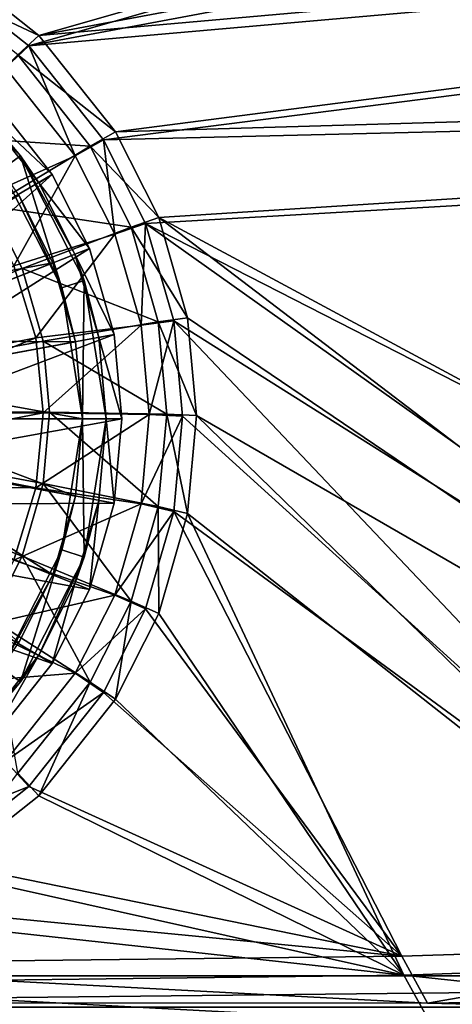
# Model space of a CAD drawing. Header units: metres. Extents: x -904 to 0, y -908 to 0.
# Tile 13 of 142: x -406 to -351, y -845 to -719. Entities that reach past the tile are written whole.
import ezdxf

# ---------------------------------------------------------------- set-up
doc = ezdxf.new("R2010")
doc.units = ezdxf.units.M

msp = doc.modelspace()

# ---------------------------------------------------------------- linework, layer by layer
at = {"layer": 'None012311'}
for points in [[(-404.84137, -722.534546, 109.562057), (-75.861374, -628.068481, 112.035744), (-416.817261, -713.039001, 109.810707)], [(-415.876404, -711.444336, 106.85144), (-73.914162, -627.004456, 109.062576), (-403.579315, -721.194397, 106.596123)], [(-404.84137, -722.534546, 109.562057), (-74.219559, -660.599548, 111.183884), (-75.861374, -628.068481, 112.035744)], [(-73.914162, -627.004456, 109.062576), (-72.197174, -659.332336, 108.216042), (-403.579315, -721.194397, 106.596123)], [(-403.579315, -721.194397, 106.596123), (-72.197174, -659.332336, 108.216042), (-69.972954, -691.634094, 107.370193)], [(-72.084244, -693.232727, 110.329353), (-74.219559, -660.599548, 111.183884), (-404.84137, -722.534546, 109.562057)], [(-403.579315, -721.194397, 106.596123), (-69.972954, -691.634094, 107.370193), (-393.825928, -733.487244, 106.274223)], [(-69.972954, -691.634094, 107.370193), (-67.241051, -723.909851, 106.525017), (-393.825928, -733.487244, 106.274223)], [(-395.34259, -734.506348, 109.248566), (-72.084244, -693.232727, 110.329353), (-404.84137, -722.534546, 109.562057)], [(-69.393501, -726.651489, 109.454254), (-72.084244, -693.232727, 110.329353), (-395.34259, -734.506348, 109.248566)], [(-417.869965, -714.474487, 99.804619), (-415.876404, -711.444336, 106.85144), (-403.579315, -721.194397, 106.596123)], [(-404.84137, -722.534546, 109.562057), (-416.817261, -713.039001, 109.810707), (-407.832184, -725.320435, 101.696388)], [(-406.253418, -723.685242, 99.563423), (-417.869965, -714.474487, 99.804619), (-403.579315, -721.194397, 106.596123)], [(-406.253418, -723.685242, 99.563423), (-403.579315, -721.194397, 106.596123), (-393.825928, -733.487244, 106.274223)], [(-404.84137, -722.534546, 109.562057), (-407.832184, -725.320435, 101.696388), (-398.936859, -736.531311, 101.402817)], [(-395.34259, -734.506348, 109.248566), (-404.84137, -722.534546, 109.562057), (-398.936859, -736.531311, 101.402817)], [(-416.793945, -733.996887, 90.684135), (-406.253418, -723.685242, 99.563423), (-397.03952, -735.297791, 99.259338)], [(-397.03952, -735.297791, 99.259338), (-406.253418, -723.685242, 99.563423), (-393.825928, -733.487244, 106.274223)], [(-393.825928, -733.487244, 106.274223), (-67.241051, -723.909851, 106.525017), (-388.329742, -744.40271, 105.988396)], [(-67.241051, -723.909851, 106.525017), (-221.515747, -834.223022, 103.636368), (-388.329742, -744.40271, 105.988396)], [(-398.936859, -736.531311, 101.402817), (-407.832184, -725.320435, 101.696388), (-411.274048, -742.059814, 93.47364)], [(-389.989258, -745.137939, 108.970169), (-69.393501, -726.651489, 109.454254), (-395.34259, -734.506348, 109.248566)], [(-220.231979, -832.017883, 106.695137), (-69.393501, -726.651489, 109.454254), (-389.989258, -745.137939, 108.970169)], [(-409.706726, -742.927856, 90.450272), (-416.793945, -733.996887, 90.684135), (-397.03952, -735.297791, 99.259338)], [(-395.34259, -734.506348, 109.248566), (-398.936859, -736.531311, 101.402817), (-393.921967, -746.490417, 101.142029)], [(-397.03952, -735.297791, 99.259338), (-393.825928, -733.487244, 106.274223), (-388.329742, -744.40271, 105.988396)], [(-389.989258, -745.137939, 108.970169), (-395.34259, -734.506348, 109.248566), (-393.921967, -746.490417, 101.142029)], [(-409.706726, -742.927856, 90.450272), (-397.03952, -735.297791, 99.259338), (-391.845978, -745.611877, 98.989258)], [(-391.845978, -745.611877, 98.989258), (-397.03952, -735.297791, 99.259338), (-388.329742, -744.40271, 105.988396)], [(-398.936859, -736.531311, 101.402817), (-411.274048, -742.059814, 93.47364), (-406.745819, -750.526184, 93.251945)], [(-393.921967, -746.490417, 101.142029), (-398.936859, -736.531311, 101.402817), (-406.745819, -750.526184, 93.251945)], [(-409.706726, -742.927856, 90.450272), (-405.705994, -750.871643, 90.242249), (-452.00235, -769.192566, 89.738754)], [(-405.705994, -750.871643, 90.242249), (-409.706726, -742.927856, 90.450272), (-391.845978, -745.611877, 98.989258)], [(-391.845978, -745.611877, 98.989258), (-388.329742, -744.40271, 105.988396), (-384.665161, -757.143738, 105.654755)], [(-388.329742, -744.40271, 105.988396), (-221.515747, -834.223022, 103.636368), (-266.758728, -837.09552, 103.56115)], [(-266.758728, -837.09552, 103.56115), (-384.665161, -757.143738, 105.654755), (-388.329742, -744.40271, 105.988396)], [(-405.705994, -750.871643, 90.242249), (-391.845978, -745.611877, 98.989258), (-388.383759, -757.649353, 98.674042)], [(-389.989258, -745.137939, 108.970169), (-393.921967, -746.490417, 101.142029), (-390.579224, -758.112427, 100.837692)], [(-388.383759, -757.649353, 98.674042), (-391.845978, -745.611877, 98.989258), (-384.665161, -757.143738, 105.654755)], [(-386.420197, -757.546936, 108.645226), (-389.989258, -745.137939, 108.970169), (-390.579224, -758.112427, 100.837692)], [(-264.074249, -834.714417, 106.624527), (-389.989258, -745.137939, 108.970169), (-386.420197, -757.546936, 108.645226)], [(-264.074249, -834.714417, 106.624527), (-220.231979, -832.017883, 106.695137), (-389.989258, -745.137939, 108.970169)], [(-393.921967, -746.490417, 101.142029), (-406.745819, -750.526184, 93.251945), (-403.95697, -759.713013, 93.011375)], [(-390.579224, -758.112427, 100.837692), (-393.921967, -746.490417, 101.142029), (-403.95697, -759.713013, 93.011375)], [(-405.705994, -750.871643, 90.242249), (-403.041473, -760.135681, 89.999664), (-452.00235, -769.192566, 89.738754)], [(-403.95697, -759.713013, 93.011375), (-406.745819, -750.526184, 93.251945), (-428.014954, -764.44635, 92.875748)], [(-403.041473, -760.135681, 89.999664), (-405.705994, -750.871643, 90.242249), (-388.383759, -757.649353, 98.674042)], [(-388.383759, -757.649353, 98.674042), (-384.665161, -757.143738, 105.654755), (-383.521851, -769.60083, 105.32856)], [(-383.521851, -769.60083, 105.32856), (-384.665161, -757.143738, 105.654755), (-266.758728, -837.09552, 103.56115)], [(-390.579224, -758.112427, 100.837692), (-403.95697, -759.713013, 93.011375), (-403.014679, -769.267212, 92.761192)], [(-403.041473, -760.135681, 89.999664), (-388.383759, -757.649353, 98.674042), (-387.303589, -769.418518, 98.36586)], [(-389.536316, -769.475403, 100.540146), (-390.579224, -758.112427, 100.837692), (-403.014679, -769.267212, 92.761192)], [(-386.420197, -757.546936, 108.645226), (-390.579224, -758.112427, 100.837692), (-389.536316, -769.475403, 100.540146)], [(-385.306641, -769.679321, 108.32753), (-386.420197, -757.546936, 108.645226), (-389.536316, -769.475403, 100.540146)], [(-387.303589, -769.418518, 98.36586), (-388.383759, -757.649353, 98.674042), (-383.521851, -769.60083, 105.32856)], [(-386.420197, -757.546936, 108.645226), (-385.306641, -769.679321, 108.32753), (-311.196381, -836.942078, 106.566193)], [(-311.196381, -836.942078, 106.566193), (-264.074249, -834.714417, 106.624527), (-386.420197, -757.546936, 108.645226)], [(-427.509125, -769.269226, 92.749458), (-403.95697, -759.713013, 93.011375), (-428.014954, -764.44635, 92.875748)], [(-403.014679, -769.267212, 92.761192), (-403.95697, -759.713013, 93.011375), (-427.509125, -769.269226, 92.749458)], [(-403.041473, -760.135681, 89.999664), (-402.210175, -769.193176, 89.762482), (-452.00235, -769.192566, 89.738754)], [(-402.210175, -769.193176, 89.762482), (-403.041473, -760.135681, 89.999664), (-387.303589, -769.418518, 98.36586)], [(-402.210175, -769.193176, 89.762482), (-403.041473, -778.250732, 89.525307), (-452.00235, -769.192566, 89.738754)], [(-403.041473, -778.250732, 89.525307), (-405.705994, -787.514771, 89.282715), (-452.00235, -769.192566, 89.738754)], [(-405.705994, -787.514771, 89.282715), (-409.706726, -795.458557, 89.074699), (-452.00235, -769.192566, 89.738754)], [(-403.9552, -778.821594, 92.511002), (-403.014679, -769.267212, 92.761192), (-428.014099, -774.092102, 92.623169)], [(-428.014099, -774.092102, 92.623169), (-403.014679, -769.267212, 92.761192), (-427.509125, -769.269226, 92.749458)], [(-389.536316, -769.475403, 100.540146), (-403.014679, -769.267212, 92.761192), (-403.9552, -778.821594, 92.511002)], [(-390.579224, -780.838379, 100.242592), (-389.536316, -769.475403, 100.540146), (-403.9552, -778.821594, 92.511002)], [(-403.041473, -778.250732, 89.525307), (-402.210175, -769.193176, 89.762482), (-388.383759, -781.187622, 98.057671)], [(-402.210175, -769.193176, 89.762482), (-387.303589, -769.418518, 98.36586), (-388.383759, -781.187622, 98.057671)], [(-385.306641, -769.679321, 108.32753), (-389.536316, -769.475403, 100.540146), (-390.579224, -780.838379, 100.242592)], [(-386.420197, -781.811707, 108.009834), (-385.306641, -769.679321, 108.32753), (-390.579224, -780.838379, 100.242592)], [(-388.383759, -781.187622, 98.057671), (-387.303589, -769.418518, 98.36586), (-384.665161, -782.057861, 105.002357)], [(-387.303589, -769.418518, 98.36586), (-383.521851, -769.60083, 105.32856), (-384.665161, -782.057861, 105.002357)], [(-385.306641, -769.679321, 108.32753), (-386.420197, -781.811707, 108.009834), (-311.196381, -836.942078, 106.566193)], [(-384.665161, -782.057861, 105.002357), (-383.521851, -769.60083, 105.32856), (-312.000671, -839.306641, 103.50325)], [(-312.000671, -839.306641, 103.50325), (-383.521851, -769.60083, 105.32856), (-266.758728, -837.09552, 103.56115)], [(-429.464813, -778.730591, 92.501701), (-403.9552, -778.821594, 92.511002), (-428.014099, -774.092102, 92.623169)], [(-405.705994, -787.514771, 89.282715), (-403.041473, -778.250732, 89.525307), (-391.845978, -793.225098, 97.742462)], [(-403.041473, -778.250732, 89.525307), (-388.383759, -781.187622, 98.057671), (-391.845978, -793.225098, 97.742462)], [(-406.74234, -788.008911, 92.270424), (-403.9552, -778.821594, 92.511002), (-429.464813, -778.730591, 92.501701)], [(-390.579224, -780.838379, 100.242592), (-403.9552, -778.821594, 92.511002), (-406.74234, -788.008911, 92.270424)], [(-393.921967, -792.460449, 99.938263), (-390.579224, -780.838379, 100.242592), (-406.74234, -788.008911, 92.270424)], [(-386.420197, -781.811707, 108.009834), (-390.579224, -780.838379, 100.242592), (-393.921967, -792.460449, 99.938263)], [(-389.989258, -794.220703, 107.684891), (-386.420197, -781.811707, 108.009834), (-393.921967, -792.460449, 99.938263)], [(-391.845978, -793.225098, 97.742462), (-388.383759, -781.187622, 98.057671), (-388.329742, -794.79895, 104.668724)], [(-386.420197, -781.811707, 108.009834), (-389.989258, -794.220703, 107.684891), (-357.419006, -838.457947, 106.526497)], [(-388.383759, -781.187622, 98.057671), (-384.665161, -782.057861, 105.002357), (-388.329742, -794.79895, 104.668724)], [(-388.329742, -794.79895, 104.668724), (-384.665161, -782.057861, 105.002357), (-357.136627, -840.85498, 103.4627)], [(-311.196381, -836.942078, 106.566193), (-386.420197, -781.811707, 108.009834), (-357.419006, -838.457947, 106.526497)], [(-357.136627, -840.85498, 103.4627), (-384.665161, -782.057861, 105.002357), (-312.000671, -839.306641, 103.50325)], [(-393.921967, -792.460449, 99.938263), (-406.74234, -788.008911, 92.270424), (-411.269012, -796.476135, 92.048698)], [(-409.706726, -795.458557, 89.074699), (-405.705994, -787.514771, 89.282715), (-397.03952, -803.539185, 97.472374)], [(-405.705994, -787.514771, 89.282715), (-391.845978, -793.225098, 97.742462), (-397.03952, -803.539185, 97.472374)], [(-398.936859, -802.419556, 99.677475), (-393.921967, -792.460449, 99.938263), (-411.269012, -796.476135, 92.048698)], [(-389.989258, -794.220703, 107.684891), (-393.921967, -792.460449, 99.938263), (-398.936859, -802.419556, 99.677475)], [(-397.03952, -803.539185, 97.472374), (-391.845978, -793.225098, 97.742462), (-393.825928, -805.714355, 104.382889)], [(-391.845978, -793.225098, 97.742462), (-388.329742, -794.79895, 104.668724), (-393.825928, -805.714355, 104.382889)], [(-395.34259, -804.852356, 107.406494), (-389.989258, -794.220703, 107.684891), (-398.936859, -802.419556, 99.677475)], [(-357.419006, -838.457947, 106.526497), (-389.989258, -794.220703, 107.684891), (-395.34259, -804.852356, 107.406494)], [(-393.825928, -805.714355, 104.382889), (-388.329742, -794.79895, 104.668724), (-357.136627, -840.85498, 103.4627)], [(-409.706726, -795.458557, 89.074699), (-397.03952, -803.539185, 97.472374), (-406.253418, -815.151733, 97.168289)], [(-398.936859, -802.419556, 99.677475), (-411.269012, -796.476135, 92.048698), (-417.361237, -803.897766, 91.854362)], [(-407.832184, -813.630432, 99.383904), (-398.936859, -802.419556, 99.677475), (-417.361237, -803.897766, 91.854362)], [(-395.34259, -804.852356, 107.406494), (-398.936859, -802.419556, 99.677475), (-407.832184, -813.630432, 99.383904)], [(-406.253418, -815.151733, 97.168289), (-397.03952, -803.539185, 97.472374), (-403.579315, -818.007263, 104.060989)], [(-397.03952, -803.539185, 97.472374), (-393.825928, -805.714355, 104.382889), (-403.579315, -818.007263, 104.060989)], [(-404.84137, -816.824158, 107.093002), (-395.34259, -804.852356, 107.406494), (-407.832184, -813.630432, 99.383904)], [(-395.34259, -804.852356, 107.406494), (-404.84137, -816.824158, 107.093002), (-357.419006, -838.457947, 106.526497)], [(-403.579315, -818.007263, 104.060989), (-393.825928, -805.714355, 104.382889), (-357.136627, -840.85498, 103.4627)], [(-404.84137, -816.824158, 107.093002), (-407.832184, -813.630432, 99.383904), (-419.046936, -822.522705, 99.151054)], [(-406.253418, -815.151733, 97.168289), (-403.579315, -818.007263, 104.060989), (-415.876404, -827.757324, 103.805679)], [(-416.817261, -826.319641, 106.844353), (-404.84137, -816.824158, 107.093002), (-419.046936, -822.522705, 99.151054)], [(-357.419006, -838.457947, 106.526497), (-404.84137, -816.824158, 107.093002), (-416.817261, -826.319641, 106.844353)], [(-357.136627, -840.85498, 103.4627), (-415.876404, -827.757324, 103.805679), (-403.579315, -818.007263, 104.060989)], [(-427.452545, -831.671204, 106.704216), (-357.419006, -838.457947, 106.526497), (-416.817261, -826.319641, 106.844353)], [(-426.795593, -833.251587, 103.661804), (-415.876404, -827.757324, 103.805679), (-357.136627, -840.85498, 103.4627)], [(-447.272522, -839.524963, 106.498558), (-357.419006, -838.457947, 106.526497), (-427.452545, -831.671204, 106.704216)], [(-446.703979, -841.986023, 103.433083), (-426.795593, -833.251587, 103.661804), (-357.136627, -840.85498, 103.4627)], [(-311.196381, -836.942078, 106.566193), (-357.419006, -838.457947, 106.526497), (-354.14621, -844.412048, 134.329071)], [(-307.693909, -843.71405, 134.427994), (-311.196381, -836.942078, 106.566193), (-354.14621, -844.412048, 134.329071)], [(-354.14621, -844.412048, 134.329071), (-357.419006, -838.457947, 106.526497), (-447.272522, -839.524963, 106.498558)], [(-354.14621, -844.412048, 134.329071), (-447.272522, -839.524963, 106.498558), (-539.984131, -844.280945, 134.349228)], [(-312.000671, -839.306641, 103.50325), (-307.470459, -846.153625, 131.781479), (-357.136627, -840.85498, 103.4627)], [(-357.136627, -840.85498, 103.4627), (-353.788147, -846.927795, 131.7612), (-446.703979, -841.986023, 103.433083)], [(-307.470459, -846.153625, 131.781479), (-353.788147, -846.927795, 131.7612), (-357.136627, -840.85498, 103.4627)], [(-353.788147, -846.927795, 131.7612), (-539.217834, -846.787781, 131.764862), (-446.703979, -841.986023, 103.433083)], [(-307.693909, -843.71405, 134.427994), (-354.14621, -844.412048, 134.329071), (-65.361061, -851.239258, 163.059708)], [(-65.361061, -851.239258, 163.059708), (-539.984131, -844.280945, 134.349228), (-839.225647, -851.240662, 163.059708)], [(-354.14621, -844.412048, 134.329071), (-539.984131, -844.280945, 134.349228), (-65.361061, -851.239258, 163.059708)]]:
    msp.add_3dface(points, dxfattribs=at)
at = {"layer": 'None012321'}
for points in [[(-418.498383, -723.914185, 101.509148), (-411.697083, -729.723022, 108.797249), (-405.888184, -736.524353, 101.509148)], [(-418.498383, -723.914185, 101.509148), (-405.888184, -736.524353, 101.509148), (-408.315247, -738.28772, 101.509148)], [(-401.88205, -738.899902, 111.452499), (-410.282898, -728.308838, 111.452499), (-427.183472, -753.802185, 115.948647)], [(-410.282898, -728.308838, 108.389137), (-401.88205, -738.899902, 108.389137), (-411.697083, -729.723022, 108.797249)], [(-410.282898, -728.308838, 111.452499), (-401.88205, -738.899902, 111.452499), (-410.282898, -728.308838, 108.389137)], [(-410.282898, -728.308838, 108.389137), (-401.88205, -738.899902, 111.452499), (-401.88205, -738.899902, 108.389137)], [(-401.88205, -738.899902, 108.389137), (-403.581543, -739.954163, 108.797249), (-411.697083, -729.723022, 108.797249)], [(-411.697083, -729.723022, 108.797249), (-403.581543, -739.954163, 108.797249), (-405.888184, -736.524353, 101.509148)], [(-405.888184, -736.524353, 101.509148), (-400.645111, -753.341187, 101.509148), (-408.315247, -738.28772, 101.509148)], [(-405.888184, -736.524353, 101.509148), (-403.581543, -739.954163, 108.797249), (-399.004028, -749.04718, 108.797256)], [(-405.888184, -736.524353, 101.509148), (-399.004028, -749.04718, 108.797256), (-397.791931, -752.414185, 101.509148)], [(-405.888184, -736.524353, 101.509148), (-397.791931, -752.414185, 101.509148), (-400.645111, -753.341187, 101.509148)], [(-408.315247, -738.28772, 101.509148), (-400.645111, -753.341187, 101.509148), (-406.130859, -741.535583, 109.382034)], [(-401.88205, -738.899902, 111.452499), (-427.183472, -753.802185, 115.948647), (-424.431946, -759.113342, 115.948647)], [(-397.144501, -748.311035, 111.452507), (-401.88205, -738.899902, 111.452499), (-424.431946, -759.113342, 115.948647)], [(-401.88205, -738.899902, 108.389137), (-397.144501, -748.311035, 108.389137), (-403.581543, -739.954163, 108.797249)], [(-401.88205, -738.899902, 111.452499), (-397.144501, -748.311035, 111.452507), (-401.88205, -738.899902, 108.389137)], [(-401.88205, -738.899902, 108.389137), (-397.144501, -748.311035, 111.452507), (-397.144501, -748.311035, 108.389137)], [(-397.144501, -748.311035, 108.389137), (-399.004028, -749.04718, 108.797256), (-403.581543, -739.954163, 108.797249)], [(-406.130859, -741.535583, 109.382034), (-401.793427, -750.151428, 109.382034), (-429.303864, -755.188477, 113.182106)], [(-406.130859, -741.535583, 109.382034), (-400.645111, -753.341187, 101.509148), (-401.793427, -750.151428, 109.382034)], [(-397.144501, -748.311035, 111.452507), (-424.431946, -759.113342, 115.948647), (-422.845062, -764.632568, 115.948647)], [(-393.987244, -759.291992, 111.452507), (-397.144501, -748.311035, 111.452507), (-422.845062, -764.632568, 115.948647)], [(-397.144501, -748.311035, 108.389137), (-393.987244, -759.291992, 108.389137), (-399.004028, -749.04718, 108.797256)], [(-397.144501, -748.311035, 111.452507), (-393.987244, -759.291992, 111.452507), (-397.144501, -748.311035, 108.389137)], [(-397.144501, -748.311035, 108.389137), (-393.987244, -759.291992, 111.452507), (-393.987244, -759.291992, 108.389137)], [(-393.987244, -759.291992, 108.389137), (-395.953827, -759.655884, 108.797256), (-399.004028, -749.04718, 108.797256)], [(-399.004028, -749.04718, 108.797256), (-395.953827, -759.655884, 108.797256), (-397.791931, -752.414185, 101.509148)], [(-401.793427, -750.151428, 109.382034), (-426.787445, -760.045837, 113.182106), (-429.303864, -755.188477, 113.182106)], [(-401.793427, -750.151428, 109.382034), (-398.903717, -760.201782, 109.382042), (-426.787445, -760.045837, 113.182106)], [(-400.645111, -753.341187, 101.509148), (-398.903717, -760.201782, 109.382042), (-401.793427, -750.151428, 109.382034)], [(-397.791931, -752.414185, 101.509148), (-398.002167, -770.028137, 101.509148), (-400.645111, -753.341187, 101.509148)], [(-400.645111, -753.341187, 101.509148), (-398.002167, -770.028137, 101.509148), (-398.903717, -760.201782, 109.382042)], [(-397.791931, -752.414185, 101.509148), (-395.002167, -770.028137, 101.509148), (-398.002167, -770.028137, 101.509148)], [(-397.791931, -752.414185, 101.509148), (-395.953827, -759.655884, 108.797256), (-395.002167, -770.028137, 101.509148)], [(-393.987244, -759.291992, 111.452507), (-422.845062, -764.632568, 115.948647), (-422.350037, -770.028137, 115.948647)], [(-393.002197, -770.028137, 111.452507), (-393.987244, -759.291992, 111.452507), (-422.350037, -770.028137, 115.948647)], [(-393.987244, -759.291992, 108.389137), (-393.002197, -770.028137, 108.389137), (-395.953827, -759.655884, 108.797256)], [(-393.002197, -770.028137, 108.389137), (-395.002167, -770.028137, 108.797256), (-395.953827, -759.655884, 108.797256)], [(-395.953827, -759.655884, 108.797256), (-395.002167, -770.028137, 108.797256), (-395.002167, -770.028137, 101.509148)], [(-393.987244, -759.291992, 111.452507), (-393.002197, -770.028137, 108.389137), (-393.987244, -759.291992, 108.389137)], [(-393.987244, -759.291992, 111.452507), (-393.002197, -770.028137, 111.452507), (-393.002197, -770.028137, 108.389137)], [(-398.903717, -760.201782, 109.382042), (-425.336121, -765.093506, 113.182106), (-426.787445, -760.045837, 113.182106)], [(-398.903717, -760.201782, 109.382042), (-398.002167, -770.028137, 109.382042), (-425.336121, -765.093506, 113.182106)], [(-398.002167, -770.028137, 101.509148), (-398.002167, -770.028137, 109.382042), (-398.903717, -760.201782, 109.382042)], [(-398.002167, -770.028137, 109.382042), (-424.883392, -770.028137, 113.182106), (-425.336121, -765.093506, 113.182106)], [(-398.903717, -779.854431, 109.382042), (-425.336121, -774.962769, 113.182106), (-424.883392, -770.028137, 113.182106)], [(-398.002167, -770.028137, 109.382042), (-398.903717, -779.854431, 109.382042), (-424.883392, -770.028137, 113.182106)], [(-393.987244, -780.764282, 111.452507), (-393.002197, -770.028137, 111.452507), (-422.845062, -775.423706, 115.948647)], [(-393.002197, -770.028137, 111.452507), (-422.350037, -770.028137, 115.948647), (-422.845062, -775.423706, 115.948647)], [(-400.645111, -786.715027, 101.509148), (-398.903717, -779.854431, 109.382042), (-398.002167, -770.028137, 101.509148)], [(-398.002167, -770.028137, 101.509148), (-397.791931, -787.64209, 101.509148), (-400.645111, -786.715027, 101.509148)], [(-398.903717, -779.854431, 109.382042), (-398.002167, -770.028137, 109.382042), (-398.002167, -770.028137, 101.509148)], [(-395.002167, -770.028137, 101.509148), (-397.791931, -787.64209, 101.509148), (-398.002167, -770.028137, 101.509148)], [(-397.791931, -787.64209, 101.509148), (-395.002167, -770.028137, 101.509148), (-395.953827, -780.40033, 108.797256)], [(-395.953827, -780.40033, 108.797256), (-395.002167, -770.028137, 108.797256), (-393.987244, -780.764282, 108.389137)], [(-395.002167, -770.028137, 101.509148), (-395.002167, -770.028137, 108.797256), (-395.953827, -780.40033, 108.797256)], [(-395.002167, -770.028137, 108.797256), (-393.002197, -770.028137, 108.389137), (-393.987244, -780.764282, 108.389137)], [(-393.987244, -780.764282, 108.389137), (-393.002197, -770.028137, 111.452507), (-393.987244, -780.764282, 111.452507)], [(-393.987244, -780.764282, 108.389137), (-393.002197, -770.028137, 108.389137), (-393.002197, -770.028137, 111.452507)], [(-401.793427, -789.904785, 109.382042), (-426.787445, -780.010376, 113.182106), (-425.336121, -774.962769, 113.182106)], [(-398.903717, -779.854431, 109.382042), (-401.793427, -789.904785, 109.382042), (-425.336121, -774.962769, 113.182106)], [(-424.431946, -780.942932, 115.948647), (-393.987244, -780.764282, 111.452507), (-422.845062, -775.423706, 115.948647)], [(-401.793427, -789.904785, 109.382042), (-398.903717, -779.854431, 109.382042), (-400.645111, -786.715027, 101.509148)], [(-427.183472, -786.254089, 115.948647), (-397.144501, -791.745239, 111.452507), (-424.431946, -780.942932, 115.948647)], [(-401.793427, -789.904785, 109.382042), (-406.130859, -798.52063, 109.382042), (-426.787445, -780.010376, 113.182106)], [(-397.144501, -791.745239, 111.452507), (-393.987244, -780.764282, 111.452507), (-424.431946, -780.942932, 115.948647)], [(-399.004028, -791.009094, 108.797256), (-395.953827, -780.40033, 108.797256), (-397.144501, -791.745239, 108.389137)], [(-397.791931, -787.64209, 101.509148), (-395.953827, -780.40033, 108.797256), (-399.004028, -791.009094, 108.797256)], [(-395.953827, -780.40033, 108.797256), (-393.987244, -780.764282, 108.389137), (-397.144501, -791.745239, 108.389137)], [(-397.144501, -791.745239, 108.389137), (-393.987244, -780.764282, 108.389137), (-397.144501, -791.745239, 111.452507)], [(-397.144501, -791.745239, 111.452507), (-393.987244, -780.764282, 108.389137), (-393.987244, -780.764282, 111.452507)], [(-431.034943, -790.995361, 115.948647), (-401.88205, -801.156372, 111.452507), (-427.183472, -786.254089, 115.948647)], [(-401.88205, -801.156372, 111.452507), (-397.144501, -791.745239, 111.452507), (-427.183472, -786.254089, 115.948647)], [(-408.315247, -801.768555, 101.509148), (-401.793427, -789.904785, 109.382042), (-400.645111, -786.715027, 101.509148)], [(-400.645111, -786.715027, 101.509148), (-405.888184, -803.53186, 101.509148), (-408.315247, -801.768555, 101.509148)], [(-397.791931, -787.64209, 101.509148), (-405.888184, -803.53186, 101.509148), (-400.645111, -786.715027, 101.509148)], [(-405.888184, -803.53186, 101.509148), (-397.791931, -787.64209, 101.509148), (-403.581543, -800.102112, 108.797256)], [(-403.581543, -800.102112, 108.797256), (-397.791931, -787.64209, 101.509148), (-399.004028, -791.009094, 108.797256)], [(-410.282898, -811.747375, 111.452507), (-401.88205, -801.156372, 111.452507), (-431.034943, -790.995361, 115.948647)], [(-408.315247, -801.768555, 101.509148), (-406.130859, -798.52063, 109.382042), (-401.793427, -789.904785, 109.382042)], [(-403.581543, -800.102112, 108.797256), (-399.004028, -791.009094, 108.797256), (-401.88205, -801.156372, 108.389137)], [(-399.004028, -791.009094, 108.797256), (-397.144501, -791.745239, 108.389137), (-401.88205, -801.156372, 108.389137)], [(-401.88205, -801.156372, 108.389137), (-397.144501, -791.745239, 108.389137), (-401.88205, -801.156372, 111.452507)], [(-401.88205, -801.156372, 111.452507), (-397.144501, -791.745239, 108.389137), (-397.144501, -791.745239, 111.452507)], [(-411.697083, -810.333191, 108.797256), (-403.581543, -800.102112, 108.797256), (-410.282898, -811.747375, 108.389137)], [(-411.697083, -810.333191, 108.797256), (-405.888184, -803.53186, 101.509148), (-403.581543, -800.102112, 108.797256)], [(-403.581543, -800.102112, 108.797256), (-401.88205, -801.156372, 108.389137), (-410.282898, -811.747375, 108.389137)], [(-410.282898, -811.747375, 108.389137), (-401.88205, -801.156372, 108.389137), (-410.282898, -811.747375, 111.452507)], [(-410.282898, -811.747375, 111.452507), (-401.88205, -801.156372, 108.389137), (-401.88205, -801.156372, 111.452507)], [(-405.888184, -803.53186, 101.509148), (-418.498383, -816.14209, 101.509148), (-408.315247, -801.768555, 101.509148)], [(-418.498383, -816.14209, 101.509148), (-405.888184, -803.53186, 101.509148), (-411.697083, -810.333191, 108.797256)]]:
    msp.add_3dface(points, dxfattribs=at)
at = {"layer": 'None012347'}
for points in [[(-151.244019, -840.941895, 2031.640869), (-520.244019, -840.937805, 2031.640869), (-520.24408, -844.937805, 2031.640869)], [(-520.244019, -840.937805, 193.640823), (-151.244019, -840.941895, 193.640823), (-520.24408, -844.937805, 193.640823)], [(-151.244064, -844.941895, 2031.640869), (-151.244019, -840.941895, 2031.640869), (-520.24408, -844.937805, 2031.640869)], [(-151.244019, -840.941895, 193.640823), (-151.244064, -844.941895, 193.640823), (-520.24408, -844.937805, 193.640823)], [(-151.244019, -840.941895, 2031.640869), (-151.244019, -840.941895, 193.640823), (-520.244019, -840.937805, 2031.640869)], [(-151.244019, -840.941895, 193.640823), (-520.244019, -840.937805, 193.640823), (-520.244019, -840.937805, 2031.640869)]]:
    msp.add_3dface(points, dxfattribs=at)

doc.saveas('drawing.dxf')
